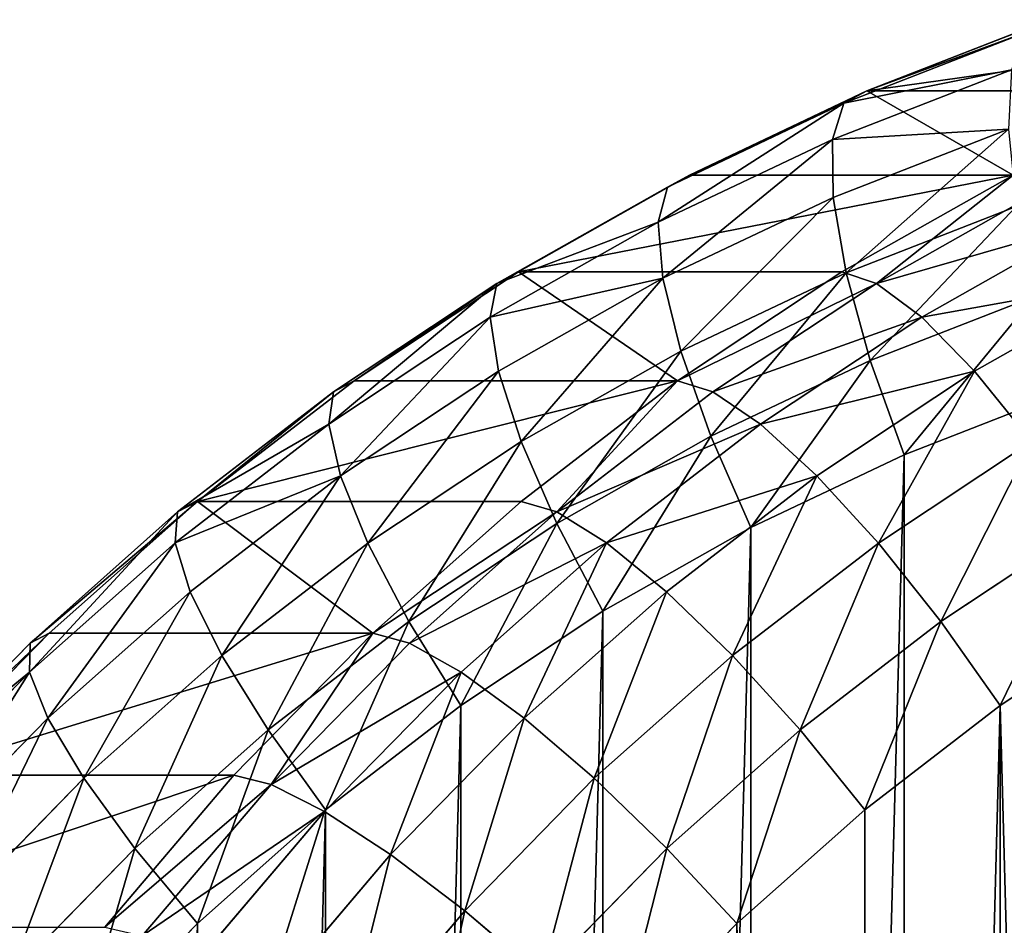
# Model space of a CAD drawing. Extents: x 0 to 1840, y 0 to 334.
# Tile 98 of 109: x 1799.1 to 1804.11, y 178.37 to 182.97. Entities that reach past the tile are written whole.
import ezdxf

# ---------------------------------------------------------------- set-up
doc = ezdxf.new("R2010")
doc.units = 0
doc.layers.get('0').update_dxf_attribs({"color": 13, "linetype": 'CONTINUOUS'})

# ---------------------------------------------------------------- blocks, each defined once
blk = doc.blocks.new('GROUP_16')
for p, q in [((34.1426, 36.0614, 10), (35.1067, 35.7001, 10)), ((34.1209, 35.9968, 10.5176), (35.0806, 35.6371, 10.5176)), ((34.0573, 35.8072, 11), (35.0039, 35.4525, 11)), ((35.1067, 35.7001, 10), (35.0806, 35.6371, 10.5176)), ((35.1067, 35.7001, 4), (35.1067, 35.7001, 10)), ((35.1067, 35.7001, 10), (36.0433, 35.2725, 10)), ((35.0806, 35.6371, 10.5176), (35.0039, 35.4525, 11)), ((35.0806, 35.6371, 10.5176), (36.0128, 35.2115, 10.5176)), ((33.9562, 35.5057, 11.4142), (34.882, 35.1587, 11.4142)), ((35.0039, 35.4525, 11), (34.882, 35.1587, 11.4142)), ((35.0039, 35.4525, 11), (35.9235, 35.0326, 11)), ((36.0433, 35.2725, 10), (36.0128, 35.2115, 10.5176)), ((36.0433, 35.2725, 4), (36.0433, 35.2725, 10)), ((36.0433, 35.2725, 10), (36.9478, 34.7807, 10)), ((36.0433, 35.2725, 4), (36.9478, 34.7807, 4)), ((36.0128, 35.2115, 10.5176), (35.9235, 35.0326, 11)), ((36.0128, 35.2115, 3.4824), (36.9132, 34.722, 3.4824)), ((36.0128, 35.2115, 10.5176), (36.9132, 34.722, 10.5176)), ((34.882, 35.1587, 11.4142), (34.7231, 34.7759, 11.7321)), ((34.882, 35.1587, 11.4142), (35.7814, 34.7481, 11.4142)), ((33.8244, 35.1128, 11.7321), (34.7231, 34.7759, 11.7321)), ((35.9235, 35.0326, 11), (35.7814, 34.7481, 11.4142)), ((35.9235, 35.0326, 3), (36.8116, 34.5498, 3)), ((35.9235, 35.0326, 11), (36.8116, 34.5498, 11)), ((34.7231, 34.7759, 11.7321), (34.5381, 34.3302, 11.9319)), ((34.7231, 34.7759, 11.7321), (35.5962, 34.3773, 11.7321)), ((36.9132, 34.722, 3.4824), (36.9478, 34.7807, 4)), ((36.9132, 34.722, 10.5176), (36.9478, 34.7807, 10)), ((36.9478, 34.7807, 4), (36.9478, 34.7807, 10)), ((36.9478, 34.7807, 10), (37.8158, 34.2271, 10)), ((36.9478, 34.7807, 4), (37.8158, 34.2271, 4)), ((35.7814, 34.7481, 11.4142), (35.5962, 34.3773, 11.7321)), ((35.7814, 34.7481, 2.5858), (36.65, 34.2758, 2.5858)), ((35.7814, 34.7481, 11.4142), (36.65, 34.2758, 11.4142)), ((36.8116, 34.5498, 3), (36.9132, 34.722, 3.4824)), ((36.8116, 34.5498, 11), (36.9132, 34.722, 10.5176)), ((36.9132, 34.722, 3.4824), (37.7772, 34.1709, 3.4824)), ((36.9132, 34.722, 10.5176), (37.7772, 34.1709, 10.5176)), ((33.6708, 34.6552, 11.9319), (34.5381, 34.3302, 11.9319)), ((36.65, 34.2758, 2.5858), (36.8116, 34.5498, 3)), ((36.65, 34.2758, 11.4142), (36.8116, 34.5498, 11)), ((36.8116, 34.5498, 3), (37.6639, 34.0062, 3)), ((36.8116, 34.5498, 11), (37.6639, 34.0062, 11)), ((35.5962, 34.3773, 11.7321), (35.3806, 33.9455, 11.9319)), ((35.5962, 34.3773, 11.7321), (36.4395, 33.9188, 11.7321)), ((34.5381, 34.3302, 11.9319), (34.3395, 33.8518, 12)), ((34.5381, 34.3302, 11.9319), (35.3806, 33.9455, 11.9319)), ((36.4395, 33.9188, 2.2679), (36.65, 34.2758, 2.5858)), ((36.4395, 33.9188, 11.7321), (36.65, 34.2758, 11.4142)), ((36.65, 34.2758, 2.5858), (37.4836, 33.7442, 2.5858)), ((36.65, 34.2758, 11.4142), (37.4836, 33.7442, 11.4142)), ((37.8158, 34.2271, 4), (37.7772, 34.1709, 3.4824)), ((37.8158, 34.2271, 10), (37.7772, 34.1709, 10.5176)), ((37.8158, 34.2271, 4), (37.8158, 34.2271, 10)), ((37.8158, 34.2271, 10), (38.6432, 33.6144, 10)), ((37.8158, 34.2271, 4), (38.6432, 33.6144, 4)), ((37.7772, 34.1709, 3.4824), (37.6639, 34.0062, 3)), ((37.7772, 34.1709, 10.5176), (37.6639, 34.0062, 11)), ((37.7772, 34.1709, 3.4824), (38.6008, 33.561, 3.4824)), ((37.7772, 34.1709, 10.5176), (38.6008, 33.561, 10.5176)), ((34.3395, 33.8518, 12), (33.5061, 34.1641, 12)), ((37.6639, 34.0062, 3), (37.4836, 33.7442, 2.5858)), ((37.6639, 34.0062, 11), (37.4836, 33.7442, 11.4142)), ((37.6639, 34.0062, 3), (38.4763, 33.4046, 3)), ((37.6639, 34.0062, 11), (38.4763, 33.4046, 11)), ((35.3806, 33.9455, 11.9319), (35.1492, 33.4821, 12)), ((35.3806, 33.9455, 11.9319), (36.1943, 33.5031, 11.9319)), ((36.1943, 33.5031, 11.9319), (36.4395, 33.9188, 11.7321)), ((36.4395, 33.9188, 2.2679), (37.2487, 33.4027, 2.2679)), ((36.4395, 33.9188, 11.7321), (37.2487, 33.4027, 11.7321)), ((35.1492, 33.4821, 12), (34.3395, 33.8518, 12)), ((37.4836, 33.7442, 2.5858), (37.2487, 33.4027, 2.2679)), ((37.4836, 33.7442, 11.4142), (37.2487, 33.4027, 11.7321)), ((37.4836, 33.7442, 2.5858), (38.2782, 33.1558, 2.5858)), ((37.4836, 33.7442, 11.4142), (38.2782, 33.1558, 11.4142)), ((38.6008, 33.561, 3.4824), (38.6432, 33.6144, 4)), ((38.6432, 33.6144, 10), (38.6008, 33.561, 10.5176)), ((38.6432, 33.6144, 4), (38.6432, 33.6144, 10)), ((38.6432, 33.6144, 10), (39.4259, 32.9455, 10)), ((38.6432, 33.6144, 4), (39.4259, 32.9455, 4)), ((38.4763, 33.4046, 3), (38.6008, 33.561, 3.4824)), ((38.6008, 33.561, 10.5176), (38.4763, 33.4046, 11)), ((38.6008, 33.561, 3.4824), (39.3798, 32.8952, 3.4824)), ((38.6008, 33.561, 10.5176), (39.3798, 32.8952, 10.5176)), ((35.9312, 33.057, 12), (35.1492, 33.4821, 12)), ((35.9312, 33.057, 12), (36.1943, 33.5031, 11.9319)), ((36.1943, 33.5031, 2.0681), (36.9752, 33.0051, 2.0681)), ((36.1943, 33.5031, 11.9319), (36.9752, 33.0051, 11.9319)), ((37.2487, 33.4027, 2.2679), (36.9752, 33.0051, 2.0681)), ((37.2487, 33.4027, 11.7321), (36.9752, 33.0051, 11.9319)), ((37.2487, 33.4027, 2.2679), (38.0201, 32.8315, 2.2679)), ((37.2487, 33.4027, 11.7321), (38.0201, 32.8315, 11.7321)), ((38.2782, 33.1558, 2.5858), (38.4763, 33.4046, 3)), ((38.4763, 33.4046, 11), (38.2782, 33.1558, 11.4142)), ((38.4763, 33.4046, 3), (39.2447, 32.7479, 3)), ((38.4763, 33.4046, 11), (39.2447, 32.7479, 11)), ((38.0201, 32.8315, 2.2679), (38.2782, 33.1558, 2.5858)), ((38.2782, 33.1558, 11.4142), (38.0201, 32.8315, 11.7321)), ((38.2782, 33.1558, 2.5858), (39.0298, 32.5135, 2.5858)), ((38.2782, 33.1558, 11.4142), (39.0298, 32.5135, 11.4142)), ((36.6816, 32.5784, 2), (35.9312, 33.057, 2)), ((36.6816, 32.5784, 12), (35.9312, 33.057, 12)), ((36.9752, 33.0051, 2.0681), (36.6816, 32.5784, 2)), ((36.9752, 33.0051, 11.9319), (36.6816, 32.5784, 12)), ((36.9752, 33.0051, 2.0681), (37.7195, 32.4539, 2.0681)), ((36.9752, 33.0051, 11.9319), (37.7195, 32.4539, 11.9319)), ((39.4259, 32.9455, 4), (39.3798, 32.8952, 3.4824)), ((39.3798, 32.8952, 10.5176), (39.4259, 32.9455, 10)), ((39.4259, 32.9455, 4), (39.4259, 32.9455, 10)), ((39.4259, 32.9455, 10), (40.1601, 32.2237, 10)), ((39.4259, 32.9455, 4), (40.1601, 32.2237, 4)), ((39.3798, 32.8952, 3.4824), (39.2447, 32.7479, 3)), ((39.2447, 32.7479, 11), (39.3798, 32.8952, 10.5176)), ((39.3798, 32.8952, 3.4824), (40.1106, 32.1768, 3.4824)), ((39.3798, 32.8952, 10.5176), (40.1106, 32.1768, 10.5176)), ((37.7195, 32.4539, 2.0681), (38.0201, 32.8315, 2.2679)), ((38.0201, 32.8315, 11.7321), (37.7195, 32.4539, 11.9319)), ((38.0201, 32.8315, 2.2679), (38.7497, 32.208, 2.2679)), ((38.0201, 32.8315, 11.7321), (38.7497, 32.208, 11.7321)), ((39.2447, 32.7479, 3), (39.0298, 32.5135, 2.5858)), ((39.0298, 32.5135, 11.4142), (39.2447, 32.7479, 11)), ((39.2447, 32.7479, 3), (39.9656, 32.0392, 3)), ((39.2447, 32.7479, 11), (39.9656, 32.0392, 11)), ((37.3969, 32.0486, 2), (36.6816, 32.5784, 2)), ((37.3969, 32.0486, 12), (36.6816, 32.5784, 12)), ((39.0298, 32.5135, 2.5858), (38.7497, 32.208, 2.2679)), ((38.7497, 32.208, 11.7321), (39.0298, 32.5135, 11.4142)), ((39.0298, 32.5135, 2.5858), (39.7349, 31.8203, 2.5858)), ((39.0298, 32.5135, 11.4142), (39.7349, 31.8203, 11.4142)), ((37.3969, 32.0486, 2), (37.7195, 32.4539, 2.0681)), ((37.7195, 32.4539, 11.9319), (37.3969, 32.0486, 12)), ((37.7195, 32.4539, 2.0681), (38.4236, 31.8522, 2.0681)), ((37.7195, 32.4539, 11.9319), (38.4236, 31.8522, 11.9319)), ((40.1601, 32.2237, 4), (40.1106, 32.1768, 3.4824)), ((40.1601, 32.2237, 4), (40.1601, 32.2237, 10)), ((40.1601, 32.2237, 4), (40.8422, 31.4526, 4)), ((38.7497, 32.208, 2.2679), (38.4236, 31.8522, 2.0681)), ((38.4236, 31.8522, 11.9319), (38.7497, 32.208, 11.7321)), ((38.7497, 32.208, 2.2679), (39.4342, 31.5351, 2.2679)), ((38.7497, 32.208, 11.7321), (39.4342, 31.5351, 11.7321)), ((40.1106, 32.1768, 3.4824), (39.9656, 32.0392, 3)), ((40.1106, 32.1768, 3.4824), (40.7912, 31.4074, 3.4824)), ((38.0735, 31.4704, 2), (37.3969, 32.0486, 2)), ((38.0735, 31.4704, 12), (37.3969, 32.0486, 12)), ((39.9656, 32.0392, 3), (39.7349, 31.8203, 2.5858)), ((39.9656, 32.0392, 3), (40.6417, 31.2749, 3)), ((38.4236, 31.8522, 2.0681), (38.0735, 31.4704, 2)), ((38.0735, 31.4704, 12), (38.4236, 31.8522, 11.9319)), ((38.4236, 31.8522, 2.0681), (39.084, 31.2029, 2.0681)), ((38.4236, 31.8522, 11.9319), (39.084, 31.2029, 11.9319)), ((39.7349, 31.8203, 2.5858), (39.4342, 31.5351, 2.2679)), ((39.7349, 31.8203, 2.5858), (40.4038, 31.0641, 2.5858)), ((39.4342, 31.5351, 2.2679), (39.084, 31.2029, 2.0681)), ((39.4342, 31.5351, 2.2679), (40.0938, 30.7893, 2.2679)), ((38.7083, 30.8464, 2), (38.0735, 31.4704, 2)), ((38.7083, 30.8464, 12), (38.0735, 31.4704, 12))]:
    blk.add_line(p, q)
mesh = blk.add_polyface()
corners = [(34.1209, 35.9968, 10.5176), (35.1067, 35.7001, 10), (34.1426, 36.0614, 10), (35.0806, 35.6371, 10.5176)]
mesh.append_faces([[corners[k] for k in face] for face in [(0, 1, 2), (1, 0, 3)]], dxfattribs={"vtx0": -1})
mesh = blk.add_polyface()
corners = [(34.1426, 36.0614, 4), (35.1067, 35.7001, 10), (35.1067, 35.7001, 4), (34.1426, 36.0614, 10)]
mesh.append_faces([[corners[k] for k in face] for face in [(0, 1, 2), (1, 0, 3)]], dxfattribs={"vtx0": -1})
mesh = blk.add_polyface()
corners = [(34.0573, 35.8072, 11), (35.0806, 35.6371, 10.5176), (34.1209, 35.9968, 10.5176), (35.0039, 35.4525, 11)]
mesh.append_faces([[corners[k] for k in face] for face in [(0, 1, 2), (1, 0, 3)]], dxfattribs={"vtx0": -1})
mesh = blk.add_polyface()
corners = [(33.9562, 35.5057, 11.4142), (35.0039, 35.4525, 11), (34.0573, 35.8072, 11), (34.882, 35.1587, 11.4142)]
mesh.append_faces([[corners[k] for k in face] for face in [(0, 1, 2), (1, 0, 3)]], dxfattribs={"vtx0": -1})
mesh = blk.add_polyface()
corners = [(35.1067, 35.7001, 10), (36.0128, 35.2115, 10.5176), (36.0433, 35.2725, 10), (35.0806, 35.6371, 10.5176)]
mesh.append_faces([[corners[k] for k in face] for face in [(0, 1, 2), (1, 0, 3)]], dxfattribs={"vtx0": -1})
mesh = blk.add_polyface()
corners = [(35.1067, 35.7001, 10), (36.0433, 35.2725, 4), (35.1067, 35.7001, 4), (36.0433, 35.2725, 10)]
mesh.append_faces([[corners[k] for k in face] for face in [(0, 1, 2), (1, 0, 3)]], dxfattribs={"vtx0": -1})
mesh = blk.add_polyface()
corners = [(35.0806, 35.6371, 10.5176), (35.9235, 35.0326, 11), (36.0128, 35.2115, 10.5176), (35.0039, 35.4525, 11)]
mesh.append_faces([[corners[k] for k in face] for face in [(0, 1, 2), (1, 0, 3)]], dxfattribs={"vtx0": -1})
mesh = blk.add_polyface()
corners = [(34.7231, 34.7759, 11.7321), (33.9562, 35.5057, 11.4142), (33.8244, 35.1128, 11.7321), (34.882, 35.1587, 11.4142)]
mesh.append_faces([[corners[k] for k in face] for face in [(0, 1, 2), (1, 0, 3)]], dxfattribs={"vtx0": -1})
mesh = blk.add_polyface()
corners = [(35.0039, 35.4525, 11), (35.7814, 34.7481, 11.4142), (35.9235, 35.0326, 11), (34.882, 35.1587, 11.4142)]
mesh.append_faces([[corners[k] for k in face] for face in [(0, 1, 2), (1, 0, 3)]], dxfattribs={"vtx0": -1})
mesh = blk.add_polyface()
corners = [(36.0433, 35.2725, 4), (36.9132, 34.722, 3.4824), (36.0128, 35.2115, 3.4824), (36.9478, 34.7807, 4)]
mesh.append_faces([[corners[k] for k in face] for face in [(0, 1, 2), (1, 0, 3)]], dxfattribs={"vtx0": -1})
mesh = blk.add_polyface()
corners = [(36.0128, 35.2115, 10.5176), (36.9478, 34.7807, 10), (36.0433, 35.2725, 10), (36.9132, 34.722, 10.5176)]
mesh.append_faces([[corners[k] for k in face] for face in [(0, 1, 2), (1, 0, 3)]], dxfattribs={"vtx0": -1})
mesh = blk.add_polyface()
corners = [(36.0433, 35.2725, 4), (36.9478, 34.7807, 10), (36.9478, 34.7807, 4), (36.0433, 35.2725, 10)]
mesh.append_faces([[corners[k] for k in face] for face in [(0, 1, 2), (1, 0, 3)]], dxfattribs={"vtx0": -1})
mesh = blk.add_polyface()
corners = [(35.9235, 35.0326, 3), (36.9132, 34.722, 3.4824), (36.8116, 34.5498, 3), (36.0128, 35.2115, 3.4824)]
mesh.append_faces([[corners[k] for k in face] for face in [(0, 1, 2), (1, 0, 3)]], dxfattribs={"vtx0": -1})
mesh = blk.add_polyface()
corners = [(35.9235, 35.0326, 11), (36.9132, 34.722, 10.5176), (36.0128, 35.2115, 10.5176), (36.8116, 34.5498, 11)]
mesh.append_faces([[corners[k] for k in face] for face in [(0, 1, 2), (1, 0, 3)]], dxfattribs={"vtx0": -1})
mesh = blk.add_polyface()
corners = [(35.5962, 34.3773, 11.7321), (34.882, 35.1587, 11.4142), (34.7231, 34.7759, 11.7321), (35.7814, 34.7481, 11.4142)]
mesh.append_faces([[corners[k] for k in face] for face in [(0, 1, 2), (1, 0, 3)]], dxfattribs={"vtx0": -1})
mesh = blk.add_polyface()
corners = [(34.5381, 34.3302, 11.9319), (33.8244, 35.1128, 11.7321), (33.6708, 34.6552, 11.9319), (34.7231, 34.7759, 11.7321)]
mesh.append_faces([[corners[k] for k in face] for face in [(0, 1, 2), (1, 0, 3)]], dxfattribs={"vtx0": -1})
mesh = blk.add_polyface()
corners = [(35.7814, 34.7481, 2.5858), (36.8116, 34.5498, 3), (36.65, 34.2758, 2.5858), (35.9235, 35.0326, 3)]
mesh.append_faces([[corners[k] for k in face] for face in [(0, 1, 2), (1, 0, 3)]], dxfattribs={"vtx0": -1})
mesh = blk.add_polyface()
corners = [(35.7814, 34.7481, 11.4142), (36.8116, 34.5498, 11), (35.9235, 35.0326, 11), (36.65, 34.2758, 11.4142)]
mesh.append_faces([[corners[k] for k in face] for face in [(0, 1, 2), (1, 0, 3)]], dxfattribs={"vtx0": -1})
mesh = blk.add_polyface()
corners = [(30.0267, 34.8137, 2), (25, 4, 2), (25, 34.8137, 2), (30.0267, 4, 2), (30.9039, 34.7436, 2), (30.9039, 4.0701, 2), (31.7841, 34.6111, 2), (31.7841, 4.2026, 2), (32.6529, 34.4177, 2), (32.6529, 4.396, 2), (33.5061, 34.1641, 2), (33.5061, 4.6496, 2), (34.3395, 33.8518, 2), (34.3395, 4.9619, 2), (35.1492, 33.4821, 2), (35.1492, 5.3316, 2), (35.9312, 33.057, 2), (35.9312, 5.7568, 2), (36.6816, 32.5784, 2), (36.6816, 6.2354, 2), (37.3969, 6.7651, 2), (37.3969, 32.0486, 2), (38.0735, 31.4704, 2), (38.0735, 7.3433, 2), (38.7083, 30.8464, 2), (38.7083, 7.9673, 2), (39.3454, 30.1261, 2), (39.3454, 8.6876, 2), (40.1384, 9.5807, 2), (40.1384, 29.233, 2), (41.0461, 28.3506, 2), (41.0461, 10.4631, 2), (42.0161, 27.5372, 2), (42.0161, 11.2765, 2), (43.0432, 26.7971, 2), (43.0432, 12.0166, 2), (44.1219, 26.1345, 2), (44.1219, 12.6793, 2), (45.2462, 13.261, 2), (45.2462, 25.5527, 2), (46.4103, 25.0551, 2), (46.4103, 13.7586, 2), (47.6077, 24.6442, 2), (47.6077, 14.1695, 2), (48.832, 14.4914, 2), (48.832, 24.3224, 2), (50.0767, 24.0912, 2), (50.0767, 14.7225, 2), (51.3349, 14.8617, 2), (51.3349, 23.952, 2), (52.5633, 23.9069, 2), (52.5633, 14.9069, 2), (60.6, 14.9069, 2), (60.6, 23.9069, 2)]
mesh.append_faces([[corners[k] for k in face] for face in [(0, 1, 2), (52, 50, 53)]], dxfattribs={"vtx0": -1})
mesh.append_faces([[corners[k] for k in face] for face in [(1, 0, 3), (3, 4, 5), (5, 6, 7), (7, 8, 9), (9, 10, 11), (11, 12, 13), (13, 14, 15), (15, 16, 17), (17, 18, 19), (19, 18, 20), (20, 22, 23), (23, 24, 25), (25, 26, 27), (27, 26, 28), (28, 30, 31), (31, 32, 33), (33, 34, 35), (35, 36, 37), (37, 36, 38), (38, 40, 41), (41, 42, 43), (43, 42, 44), (44, 46, 47), (47, 46, 48), (48, 50, 51), (51, 50, 52)]], dxfattribs={"vtx0": -1, "vtx1": -1})
mesh.append_faces([[corners[k] for k in face] for face in [(3, 0, 4), (5, 4, 6), (7, 6, 8), (9, 8, 10), (11, 10, 12), (13, 12, 14), (15, 14, 16), (17, 16, 18), (20, 18, 21), (20, 21, 22), (23, 22, 24), (25, 24, 26), (28, 26, 29), (28, 29, 30), (31, 30, 32), (33, 32, 34), (35, 34, 36), (38, 36, 39), (38, 39, 40), (41, 40, 42), (44, 42, 45), (44, 45, 46), (48, 46, 49), (48, 49, 50)]], dxfattribs={"vtx0": -1, "vtx2": -1})
mesh = blk.add_polyface()
corners = [(30.0267, 4, 12), (25, 34.8137, 12), (25, 4, 12), (30.0267, 34.8137, 12), (30.9039, 34.7436, 12), (30.9039, 4.0701, 12), (31.7841, 4.2026, 12), (31.7841, 34.6111, 12), (32.6529, 4.396, 12), (32.6529, 34.4177, 12), (33.5061, 34.1641, 12), (33.5061, 4.6496, 12), (34.3395, 4.9619, 12), (34.3395, 33.8518, 12), (35.1492, 5.3316, 12), (35.1492, 33.4821, 12), (35.9312, 5.7568, 12), (35.9312, 33.057, 12), (36.6816, 6.2354, 12), (36.6816, 32.5784, 12), (37.3969, 6.7651, 12), (37.3969, 32.0486, 12), (38.0735, 7.3433, 12), (38.0735, 31.4704, 12), (38.7083, 7.9673, 12), (38.7083, 30.8464, 12), (39.3454, 8.6876, 12), (39.3454, 30.1261, 12), (40.1384, 9.5807, 12), (40.1384, 29.233, 12), (41.0461, 10.4631, 12), (41.0461, 28.3506, 12), (42.0161, 11.2765, 12), (42.0161, 27.5372, 12), (43.0432, 26.7971, 12), (43.0432, 12.0166, 12), (44.1219, 26.1345, 12), (44.1219, 12.6793, 12), (45.2462, 13.261, 12), (45.2462, 25.5527, 12), (46.4103, 13.7586, 12), (46.4103, 25.0551, 12), (47.6077, 24.6442, 12), (47.6077, 14.1695, 12), (48.832, 14.4914, 12), (48.832, 24.3224, 12), (50.0767, 14.7225, 12), (50.0767, 24.0912, 12), (51.3349, 14.8617, 12), (51.3349, 23.952, 12), (52.5633, 14.9069, 12), (52.5633, 23.9069, 12), (60.6, 14.9069, 12), (60.6, 23.9069, 12)]
mesh.append_faces([[corners[k] for k in face] for face in [(0, 1, 2), (51, 52, 53)]], dxfattribs={"vtx0": -1})
mesh.append_faces([[corners[k] for k in face] for face in [(1, 0, 3), (3, 0, 4), (4, 6, 7), (7, 8, 9), (9, 8, 10), (10, 12, 13), (13, 14, 15), (15, 16, 17), (17, 18, 19), (19, 20, 21), (21, 22, 23), (23, 24, 25), (25, 26, 27), (27, 28, 29), (29, 30, 31), (31, 32, 33), (33, 32, 34), (34, 35, 36), (36, 38, 39), (39, 40, 41), (41, 40, 42), (42, 44, 45), (45, 46, 47), (47, 48, 49), (49, 50, 51)]], dxfattribs={"vtx0": -1, "vtx1": -1})
mesh.append_faces([[corners[k] for k in face] for face in [(4, 0, 5), (4, 5, 6), (7, 6, 8), (10, 8, 11), (10, 11, 12), (13, 12, 14), (15, 14, 16), (17, 16, 18), (19, 18, 20), (21, 20, 22), (23, 22, 24), (25, 24, 26), (27, 26, 28), (29, 28, 30), (31, 30, 32), (34, 32, 35), (36, 35, 37), (36, 37, 38), (39, 38, 40), (42, 40, 43), (42, 43, 44), (45, 44, 46), (47, 46, 48), (49, 48, 50), (51, 50, 52)]], dxfattribs={"vtx0": -1, "vtx2": -1})
mesh = blk.add_polyface()
corners = [(35.3806, 33.9455, 11.9319), (34.7231, 34.7759, 11.7321), (34.5381, 34.3302, 11.9319), (35.5962, 34.3773, 11.7321)]
mesh.append_faces([[corners[k] for k in face] for face in [(0, 1, 2), (1, 0, 3)]], dxfattribs={"vtx0": -1})
mesh = blk.add_polyface()
corners = [(36.9132, 34.722, 3.4824), (37.8158, 34.2271, 4), (37.7772, 34.1709, 3.4824), (36.9478, 34.7807, 4)]
mesh.append_faces([[corners[k] for k in face] for face in [(0, 1, 2), (1, 0, 3)]], dxfattribs={"vtx0": -1})
mesh = blk.add_polyface()
corners = [(36.9132, 34.722, 10.5176), (37.8158, 34.2271, 10), (36.9478, 34.7807, 10), (37.7772, 34.1709, 10.5176)]
mesh.append_faces([[corners[k] for k in face] for face in [(0, 1, 2), (1, 0, 3)]], dxfattribs={"vtx0": -1})
mesh = blk.add_polyface()
corners = [(36.9478, 34.7807, 10), (37.8158, 34.2271, 4), (36.9478, 34.7807, 4), (37.8158, 34.2271, 10)]
mesh.append_faces([[corners[k] for k in face] for face in [(0, 1, 2), (1, 0, 3)]], dxfattribs={"vtx0": -1})
mesh = blk.add_polyface()
corners = [(35.7814, 34.7481, 2.5858), (36.4395, 33.9188, 2.2679), (35.5962, 34.3773, 2.2679), (36.65, 34.2758, 2.5858)]
mesh.append_faces([[corners[k] for k in face] for face in [(0, 1, 2), (1, 0, 3)]], dxfattribs={"vtx0": -1})
mesh = blk.add_polyface()
corners = [(36.4395, 33.9188, 11.7321), (35.7814, 34.7481, 11.4142), (35.5962, 34.3773, 11.7321), (36.65, 34.2758, 11.4142)]
mesh.append_faces([[corners[k] for k in face] for face in [(0, 1, 2), (1, 0, 3)]], dxfattribs={"vtx0": -1})
mesh = blk.add_polyface()
corners = [(36.8116, 34.5498, 3), (37.7772, 34.1709, 3.4824), (37.6639, 34.0062, 3), (36.9132, 34.722, 3.4824)]
mesh.append_faces([[corners[k] for k in face] for face in [(0, 1, 2), (1, 0, 3)]], dxfattribs={"vtx0": -1})
mesh = blk.add_polyface()
corners = [(36.9132, 34.722, 10.5176), (37.6639, 34.0062, 11), (37.7772, 34.1709, 10.5176), (36.8116, 34.5498, 11)]
mesh.append_faces([[corners[k] for k in face] for face in [(0, 1, 2), (1, 0, 3)]], dxfattribs={"vtx0": -1})
mesh = blk.add_polyface()
corners = [(34.3395, 33.8518, 12), (33.6708, 34.6552, 11.9319), (33.5061, 34.1641, 12), (34.5381, 34.3302, 11.9319)]
mesh.append_faces([[corners[k] for k in face] for face in [(0, 1, 2), (1, 0, 3)]], dxfattribs={"vtx0": -1})
mesh = blk.add_polyface()
corners = [(36.65, 34.2758, 2.5858), (37.6639, 34.0062, 3), (37.4836, 33.7442, 2.5858), (36.8116, 34.5498, 3)]
mesh.append_faces([[corners[k] for k in face] for face in [(0, 1, 2), (1, 0, 3)]], dxfattribs={"vtx0": -1})
mesh = blk.add_polyface()
corners = [(36.8116, 34.5498, 11), (37.4836, 33.7442, 11.4142), (37.6639, 34.0062, 11), (36.65, 34.2758, 11.4142)]
mesh.append_faces([[corners[k] for k in face] for face in [(0, 1, 2), (1, 0, 3)]], dxfattribs={"vtx0": -1})
mesh = blk.add_polyface()
corners = [(36.1943, 33.5031, 11.9319), (35.5962, 34.3773, 11.7321), (35.3806, 33.9455, 11.9319), (36.4395, 33.9188, 11.7321)]
mesh.append_faces([[corners[k] for k in face] for face in [(0, 1, 2), (1, 0, 3)]], dxfattribs={"vtx0": -1})
mesh = blk.add_polyface()
corners = [(35.1492, 33.4821, 12), (34.5381, 34.3302, 11.9319), (34.3395, 33.8518, 12), (35.3806, 33.9455, 11.9319)]
mesh.append_faces([[corners[k] for k in face] for face in [(0, 1, 2), (1, 0, 3)]], dxfattribs={"vtx0": -1})
mesh = blk.add_polyface()
corners = [(36.65, 34.2758, 2.5858), (37.2487, 33.4027, 2.2679), (36.4395, 33.9188, 2.2679), (37.4836, 33.7442, 2.5858)]
mesh.append_faces([[corners[k] for k in face] for face in [(0, 1, 2), (1, 0, 3)]], dxfattribs={"vtx0": -1})
mesh = blk.add_polyface()
corners = [(37.2487, 33.4027, 11.7321), (36.65, 34.2758, 11.4142), (36.4395, 33.9188, 11.7321), (37.4836, 33.7442, 11.4142)]
mesh.append_faces([[corners[k] for k in face] for face in [(0, 1, 2), (1, 0, 3)]], dxfattribs={"vtx0": -1})
mesh = blk.add_polyface()
corners = [(37.8158, 34.2271, 4), (38.6008, 33.561, 3.4824), (37.7772, 34.1709, 3.4824), (38.6432, 33.6144, 4)]
mesh.append_faces([[corners[k] for k in face] for face in [(0, 1, 2), (1, 0, 3)]], dxfattribs={"vtx0": -1})
mesh = blk.add_polyface()
corners = [(37.7772, 34.1709, 10.5176), (38.6432, 33.6144, 10), (37.8158, 34.2271, 10), (38.6008, 33.561, 10.5176)]
mesh.append_faces([[corners[k] for k in face] for face in [(0, 1, 2), (1, 0, 3)]], dxfattribs={"vtx0": -1})
mesh = blk.add_polyface()
corners = [(37.8158, 34.2271, 4), (38.6432, 33.6144, 10), (38.6432, 33.6144, 4), (37.8158, 34.2271, 10)]
mesh.append_faces([[corners[k] for k in face] for face in [(0, 1, 2), (1, 0, 3)]], dxfattribs={"vtx0": -1})
mesh = blk.add_polyface()
corners = [(37.6639, 34.0062, 3), (38.6008, 33.561, 3.4824), (38.4763, 33.4046, 3), (37.7772, 34.1709, 3.4824)]
mesh.append_faces([[corners[k] for k in face] for face in [(0, 1, 2), (1, 0, 3)]], dxfattribs={"vtx0": -1})
mesh = blk.add_polyface()
corners = [(37.6639, 34.0062, 11), (38.6008, 33.561, 10.5176), (37.7772, 34.1709, 10.5176), (38.4763, 33.4046, 11)]
mesh.append_faces([[corners[k] for k in face] for face in [(0, 1, 2), (1, 0, 3)]], dxfattribs={"vtx0": -1})
mesh = blk.add_polyface()
corners = [(37.4836, 33.7442, 2.5858), (38.4763, 33.4046, 3), (38.2782, 33.1558, 2.5858), (37.6639, 34.0062, 3)]
mesh.append_faces([[corners[k] for k in face] for face in [(0, 1, 2), (1, 0, 3)]], dxfattribs={"vtx0": -1})
mesh = blk.add_polyface()
corners = [(37.4836, 33.7442, 11.4142), (38.4763, 33.4046, 11), (37.6639, 34.0062, 11), (38.2782, 33.1558, 11.4142)]
mesh.append_faces([[corners[k] for k in face] for face in [(0, 1, 2), (1, 0, 3)]], dxfattribs={"vtx0": -1})
mesh = blk.add_polyface()
corners = [(35.9312, 33.057, 12), (35.3806, 33.9455, 11.9319), (35.1492, 33.4821, 12), (36.1943, 33.5031, 11.9319)]
mesh.append_faces([[corners[k] for k in face] for face in [(0, 1, 2), (1, 0, 3)]], dxfattribs={"vtx0": -1})
mesh = blk.add_polyface()
corners = [(36.4395, 33.9188, 2.2679), (36.9752, 33.0051, 2.0681), (36.1943, 33.5031, 2.0681), (37.2487, 33.4027, 2.2679)]
mesh.append_faces([[corners[k] for k in face] for face in [(0, 1, 2), (1, 0, 3)]], dxfattribs={"vtx0": -1})
mesh = blk.add_polyface()
corners = [(36.9752, 33.0051, 11.9319), (36.4395, 33.9188, 11.7321), (36.1943, 33.5031, 11.9319), (37.2487, 33.4027, 11.7321)]
mesh.append_faces([[corners[k] for k in face] for face in [(0, 1, 2), (1, 0, 3)]], dxfattribs={"vtx0": -1})
mesh = blk.add_polyface()
corners = [(37.4836, 33.7442, 2.5858), (38.0201, 32.8315, 2.2679), (37.2487, 33.4027, 2.2679), (38.2782, 33.1558, 2.5858)]
mesh.append_faces([[corners[k] for k in face] for face in [(0, 1, 2), (1, 0, 3)]], dxfattribs={"vtx0": -1})
mesh = blk.add_polyface()
corners = [(38.0201, 32.8315, 11.7321), (37.4836, 33.7442, 11.4142), (37.2487, 33.4027, 11.7321), (38.2782, 33.1558, 11.4142)]
mesh.append_faces([[corners[k] for k in face] for face in [(0, 1, 2), (1, 0, 3)]], dxfattribs={"vtx0": -1})
mesh = blk.add_polyface()
corners = [(38.6008, 33.561, 3.4824), (39.4259, 32.9455, 4), (39.3798, 32.8952, 3.4824), (38.6432, 33.6144, 4)]
mesh.append_faces([[corners[k] for k in face] for face in [(0, 1, 2), (1, 0, 3)]], dxfattribs={"vtx0": -1})
mesh = blk.add_polyface()
corners = [(38.6432, 33.6144, 10), (39.3798, 32.8952, 10.5176), (39.4259, 32.9455, 10), (38.6008, 33.561, 10.5176)]
mesh.append_faces([[corners[k] for k in face] for face in [(0, 1, 2), (1, 0, 3)]], dxfattribs={"vtx0": -1})
mesh = blk.add_polyface()
corners = [(38.6432, 33.6144, 10), (39.4259, 32.9455, 4), (38.6432, 33.6144, 4), (39.4259, 32.9455, 10)]
mesh.append_faces([[corners[k] for k in face] for face in [(0, 1, 2), (1, 0, 3)]], dxfattribs={"vtx0": -1})
mesh = blk.add_polyface()
corners = [(38.4763, 33.4046, 3), (39.3798, 32.8952, 3.4824), (39.2447, 32.7479, 3), (38.6008, 33.561, 3.4824)]
mesh.append_faces([[corners[k] for k in face] for face in [(0, 1, 2), (1, 0, 3)]], dxfattribs={"vtx0": -1})
mesh = blk.add_polyface()
corners = [(38.6008, 33.561, 10.5176), (39.2447, 32.7479, 11), (39.3798, 32.8952, 10.5176), (38.4763, 33.4046, 11)]
mesh.append_faces([[corners[k] for k in face] for face in [(0, 1, 2), (1, 0, 3)]], dxfattribs={"vtx0": -1})
mesh = blk.add_polyface()
corners = [(36.1943, 33.5031, 2.0681), (36.6816, 32.5784, 2), (35.9312, 33.057, 2), (36.9752, 33.0051, 2.0681)]
mesh.append_faces([[corners[k] for k in face] for face in [(0, 1, 2), (1, 0, 3)]], dxfattribs={"vtx0": -1})
mesh = blk.add_polyface()
corners = [(36.6816, 32.5784, 12), (36.1943, 33.5031, 11.9319), (35.9312, 33.057, 12), (36.9752, 33.0051, 11.9319)]
mesh.append_faces([[corners[k] for k in face] for face in [(0, 1, 2), (1, 0, 3)]], dxfattribs={"vtx0": -1})
mesh = blk.add_polyface()
corners = [(37.2487, 33.4027, 2.2679), (37.7195, 32.4539, 2.0681), (36.9752, 33.0051, 2.0681), (38.0201, 32.8315, 2.2679)]
mesh.append_faces([[corners[k] for k in face] for face in [(0, 1, 2), (1, 0, 3)]], dxfattribs={"vtx0": -1})
mesh = blk.add_polyface()
corners = [(37.7195, 32.4539, 11.9319), (37.2487, 33.4027, 11.7321), (36.9752, 33.0051, 11.9319), (38.0201, 32.8315, 11.7321)]
mesh.append_faces([[corners[k] for k in face] for face in [(0, 1, 2), (1, 0, 3)]], dxfattribs={"vtx0": -1})
mesh = blk.add_polyface()
corners = [(38.4763, 33.4046, 3), (39.0298, 32.5135, 2.5858), (38.2782, 33.1558, 2.5858), (39.2447, 32.7479, 3)]
mesh.append_faces([[corners[k] for k in face] for face in [(0, 1, 2), (1, 0, 3)]], dxfattribs={"vtx0": -1})
mesh = blk.add_polyface()
corners = [(39.0298, 32.5135, 11.4142), (38.4763, 33.4046, 11), (38.2782, 33.1558, 11.4142), (39.2447, 32.7479, 11)]
mesh.append_faces([[corners[k] for k in face] for face in [(0, 1, 2), (1, 0, 3)]], dxfattribs={"vtx0": -1})
mesh = blk.add_polyface()
corners = [(38.2782, 33.1558, 2.5858), (38.7497, 32.208, 2.2679), (38.0201, 32.8315, 2.2679), (39.0298, 32.5135, 2.5858)]
mesh.append_faces([[corners[k] for k in face] for face in [(0, 1, 2), (1, 0, 3)]], dxfattribs={"vtx0": -1})
mesh = blk.add_polyface()
corners = [(38.7497, 32.208, 11.7321), (38.2782, 33.1558, 11.4142), (38.0201, 32.8315, 11.7321), (39.0298, 32.5135, 11.4142)]
mesh.append_faces([[corners[k] for k in face] for face in [(0, 1, 2), (1, 0, 3)]], dxfattribs={"vtx0": -1})
mesh = blk.add_polyface()
corners = [(36.9752, 33.0051, 2.0681), (37.3969, 32.0486, 2), (36.6816, 32.5784, 2), (37.7195, 32.4539, 2.0681)]
mesh.append_faces([[corners[k] for k in face] for face in [(0, 1, 2), (1, 0, 3)]], dxfattribs={"vtx0": -1})
mesh = blk.add_polyface()
corners = [(37.3969, 32.0486, 12), (36.9752, 33.0051, 11.9319), (36.6816, 32.5784, 12), (37.7195, 32.4539, 11.9319)]
mesh.append_faces([[corners[k] for k in face] for face in [(0, 1, 2), (1, 0, 3)]], dxfattribs={"vtx0": -1})
mesh = blk.add_polyface()
corners = [(39.4259, 32.9455, 4), (40.1106, 32.1768, 3.4824), (39.3798, 32.8952, 3.4824), (40.1601, 32.2237, 4)]
mesh.append_faces([[corners[k] for k in face] for face in [(0, 1, 2), (1, 0, 3)]], dxfattribs={"vtx0": -1})
mesh = blk.add_polyface()
corners = [(39.4259, 32.9455, 10), (40.1106, 32.1768, 10.5176), (40.1601, 32.2237, 10), (39.3798, 32.8952, 10.5176)]
mesh.append_faces([[corners[k] for k in face] for face in [(0, 1, 2), (1, 0, 3)]], dxfattribs={"vtx0": -1})
mesh = blk.add_polyface()
corners = [(39.4259, 32.9455, 4), (40.1601, 32.2237, 10), (40.1601, 32.2237, 4), (39.4259, 32.9455, 10)]
mesh.append_faces([[corners[k] for k in face] for face in [(0, 1, 2), (1, 0, 3)]], dxfattribs={"vtx0": -1})
mesh = blk.add_polyface()
corners = [(39.2447, 32.7479, 3), (40.1106, 32.1768, 3.4824), (39.9656, 32.0392, 3), (39.3798, 32.8952, 3.4824)]
mesh.append_faces([[corners[k] for k in face] for face in [(0, 1, 2), (1, 0, 3)]], dxfattribs={"vtx0": -1})
mesh = blk.add_polyface()
corners = [(39.2447, 32.7479, 11), (40.1106, 32.1768, 10.5176), (39.3798, 32.8952, 10.5176), (39.9656, 32.0392, 11)]
mesh.append_faces([[corners[k] for k in face] for face in [(0, 1, 2), (1, 0, 3)]], dxfattribs={"vtx0": -1})
mesh = blk.add_polyface()
corners = [(38.0201, 32.8315, 2.2679), (38.4236, 31.8522, 2.0681), (37.7195, 32.4539, 2.0681), (38.7497, 32.208, 2.2679)]
mesh.append_faces([[corners[k] for k in face] for face in [(0, 1, 2), (1, 0, 3)]], dxfattribs={"vtx0": -1})
mesh = blk.add_polyface()
corners = [(38.4236, 31.8522, 11.9319), (38.0201, 32.8315, 11.7321), (37.7195, 32.4539, 11.9319), (38.7497, 32.208, 11.7321)]
mesh.append_faces([[corners[k] for k in face] for face in [(0, 1, 2), (1, 0, 3)]], dxfattribs={"vtx0": -1})
mesh = blk.add_polyface()
corners = [(39.2447, 32.7479, 3), (39.7349, 31.8203, 2.5858), (39.0298, 32.5135, 2.5858), (39.9656, 32.0392, 3)]
mesh.append_faces([[corners[k] for k in face] for face in [(0, 1, 2), (1, 0, 3)]], dxfattribs={"vtx0": -1})
mesh = blk.add_polyface()
corners = [(39.7349, 31.8203, 11.4142), (39.2447, 32.7479, 11), (39.0298, 32.5135, 11.4142), (39.9656, 32.0392, 11)]
mesh.append_faces([[corners[k] for k in face] for face in [(0, 1, 2), (1, 0, 3)]], dxfattribs={"vtx0": -1})
mesh = blk.add_polyface()
corners = [(39.0298, 32.5135, 2.5858), (39.4342, 31.5351, 2.2679), (38.7497, 32.208, 2.2679), (39.7349, 31.8203, 2.5858)]
mesh.append_faces([[corners[k] for k in face] for face in [(0, 1, 2), (1, 0, 3)]], dxfattribs={"vtx0": -1})
mesh = blk.add_polyface()
corners = [(39.4342, 31.5351, 11.7321), (39.0298, 32.5135, 11.4142), (38.7497, 32.208, 11.7321), (39.7349, 31.8203, 11.4142)]
mesh.append_faces([[corners[k] for k in face] for face in [(0, 1, 2), (1, 0, 3)]], dxfattribs={"vtx0": -1})
mesh = blk.add_polyface()
corners = [(37.7195, 32.4539, 2.0681), (38.0735, 31.4704, 2), (37.3969, 32.0486, 2), (38.4236, 31.8522, 2.0681)]
mesh.append_faces([[corners[k] for k in face] for face in [(0, 1, 2), (1, 0, 3)]], dxfattribs={"vtx0": -1})
mesh = blk.add_polyface()
corners = [(38.0735, 31.4704, 12), (37.7195, 32.4539, 11.9319), (37.3969, 32.0486, 12), (38.4236, 31.8522, 11.9319)]
mesh.append_faces([[corners[k] for k in face] for face in [(0, 1, 2), (1, 0, 3)]], dxfattribs={"vtx0": -1})
mesh = blk.add_polyface()
corners = [(40.1106, 32.1768, 3.4824), (40.8422, 31.4526, 4), (40.7912, 31.4074, 3.4824), (40.1601, 32.2237, 4)]
mesh.append_faces([[corners[k] for k in face] for face in [(0, 1, 2), (1, 0, 3)]], dxfattribs={"vtx0": -1})
mesh = blk.add_polyface()
corners = [(40.1601, 32.2237, 4), (40.8422, 31.4526, 10), (40.8422, 31.4526, 4), (40.1601, 32.2237, 10)]
mesh.append_faces([[corners[k] for k in face] for face in [(0, 1, 2), (1, 0, 3)]], dxfattribs={"vtx0": -1})
mesh = blk.add_polyface()
corners = [(38.7497, 32.208, 2.2679), (39.084, 31.2029, 2.0681), (38.4236, 31.8522, 2.0681), (39.4342, 31.5351, 2.2679)]
mesh.append_faces([[corners[k] for k in face] for face in [(0, 1, 2), (1, 0, 3)]], dxfattribs={"vtx0": -1})
mesh = blk.add_polyface()
corners = [(39.084, 31.2029, 11.9319), (38.7497, 32.208, 11.7321), (38.4236, 31.8522, 11.9319), (39.4342, 31.5351, 11.7321)]
mesh.append_faces([[corners[k] for k in face] for face in [(0, 1, 2), (1, 0, 3)]], dxfattribs={"vtx0": -1})
mesh = blk.add_polyface()
corners = [(39.9656, 32.0392, 3), (40.7912, 31.4074, 3.4824), (40.6417, 31.2749, 3), (40.1106, 32.1768, 3.4824)]
mesh.append_faces([[corners[k] for k in face] for face in [(0, 1, 2), (1, 0, 3)]], dxfattribs={"vtx0": -1})
mesh = blk.add_polyface()
corners = [(39.9656, 32.0392, 3), (40.4038, 31.0641, 2.5858), (39.7349, 31.8203, 2.5858), (40.6417, 31.2749, 3)]
mesh.append_faces([[corners[k] for k in face] for face in [(0, 1, 2), (1, 0, 3)]], dxfattribs={"vtx0": -1})
mesh = blk.add_polyface()
corners = [(38.4236, 31.8522, 2.0681), (38.7083, 30.8464, 2), (38.0735, 31.4704, 2), (39.084, 31.2029, 2.0681)]
mesh.append_faces([[corners[k] for k in face] for face in [(0, 1, 2), (1, 0, 3)]], dxfattribs={"vtx0": -1})
mesh = blk.add_polyface()
corners = [(38.7083, 30.8464, 12), (38.4236, 31.8522, 11.9319), (38.0735, 31.4704, 12), (39.084, 31.2029, 11.9319)]
mesh.append_faces([[corners[k] for k in face] for face in [(0, 1, 2), (1, 0, 3)]], dxfattribs={"vtx0": -1})
mesh = blk.add_polyface()
corners = [(39.7349, 31.8203, 2.5858), (40.0938, 30.7893, 2.2679), (39.4342, 31.5351, 2.2679), (40.4038, 31.0641, 2.5858)]
mesh.append_faces([[corners[k] for k in face] for face in [(0, 1, 2), (1, 0, 3)]], dxfattribs={"vtx0": -1})
mesh = blk.add_polyface()
corners = [(39.4342, 31.5351, 2.2679), (39.7328, 30.4694, 2.0681), (39.084, 31.2029, 2.0681), (40.0938, 30.7893, 2.2679)]
mesh.append_faces([[corners[k] for k in face] for face in [(0, 1, 2), (1, 0, 3)]], dxfattribs={"vtx0": -1})
blk = doc.blocks.new('GROUP_29')
at = {"extrusion": (-0.274008, -0.961727, -8.13125e-16), "rotation": 180}
blk.add_blockref('GROUP_16', (1767.1073, 187.3896, -512.5215), dxfattribs=at)

msp = doc.modelspace()

# ---------------------------------------------------------------- block references
at = {"extrusion": (0, -1, -4.996e-16)}
msp.add_blockref('GROUP_29', (0, 0, -334.2954), dxfattribs=at)

doc.saveas('drawing.dxf')
